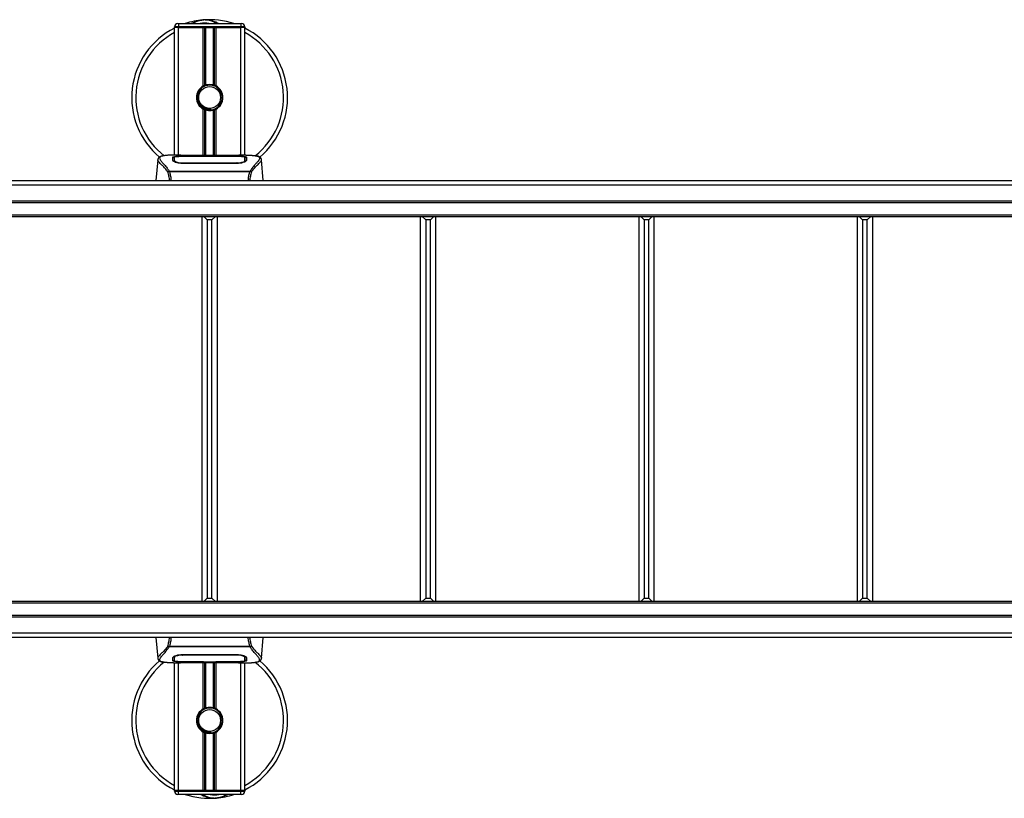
# Model space of a CAD drawing. Header units: millimetres. Extents: x 0 to 420, y 0 to 297.
# Tile 8 of 106: x 132 to 166, y 92 to 118. Entities that reach past the tile are written whole.
import ezdxf

# ---------------------------------------------------------------- set-up
doc = ezdxf.new("R2010")
doc.units = ezdxf.units.MM

msp = doc.modelspace()

# ---------------------------------------------------------------- linework, layer by layer
at = {"color": 7, "linetype": 'Continuous', "lineweight": 25}
for p, q in [((137.65821, 117.78813), (137.65821, 117.81465)), ((137.79081, 117.81465), (137.65821, 117.81465)), ((137.65821, 113.43871), (137.65821, 117.78813)), ((137.79081, 117.78813), (137.65821, 117.78813)), ((137.79081, 117.78813), (137.65821, 117.78813)), ((137.76429, 117.92073), (137.79081, 117.92073)), ((137.79081, 117.92073), (137.79081, 117.81465)), ((137.79081, 117.92073), (139.91248, 117.92073)), ((137.79081, 117.81465), (137.79081, 117.78813)), ((139.91248, 117.81465), (137.79081, 117.81465)), ((138.63152, 117.78813), (137.79081, 117.78813)), ((137.79081, 117.78813), (139.91248, 117.78813)), ((137.79081, 113.43871), (137.79081, 117.78813)), ((138.63152, 115.79472), (138.63152, 117.78813)), ((138.68902, 115.82175), (138.68902, 117.78813)), ((138.71947, 115.8323), (138.71947, 117.78813)), ((138.98382, 115.8323), (138.98382, 117.78813)), ((139.01427, 115.82175), (139.01427, 117.78813)), ((139.07177, 115.79472), (139.07177, 117.78813)), ((139.91248, 117.78813), (139.07177, 117.78813)), ((139.91248, 117.92073), (139.939, 117.92073)), ((139.91248, 117.92073), (139.91248, 117.81465)), ((140.04509, 117.81465), (139.91248, 117.81465)), ((139.91248, 117.78813), (139.91248, 117.81465)), ((140.04509, 117.78813), (139.91248, 117.78813)), ((140.04509, 117.78813), (139.91248, 117.78813)), ((139.91248, 113.43871), (139.91248, 117.78813)), ((140.04509, 117.81465), (140.04509, 117.78813)), ((140.04509, 113.43871), (140.04509, 117.78813)), ((138.63152, 113.42434), (138.63152, 115.00779)), ((138.88844, 114.97852), (138.88552, 115.01202)), ((139.07177, 113.42434), (139.07177, 115.00779)), ((138.68902, 113.42434), (138.68902, 114.98075)), ((138.71947, 113.42434), (138.71947, 114.97021)), ((138.98382, 113.42434), (138.98382, 114.97021)), ((139.01427, 113.42434), (139.01427, 114.98075)), ((137.86771, 113.43871), (137.62008, 113.43871)), ((138.63944, 113.39638), (137.91467, 113.39648)), ((137.92342, 113.40069), (138.61296, 113.40069)), ((137.92342, 113.39648), (137.92342, 113.40069)), ((139.64754, 113.42434), (138.05575, 113.42434)), ((139.6475, 113.42431), (138.05579, 113.42431)), ((138.61296, 113.41033), (139.09033, 113.41033)), ((138.61296, 113.41033), (138.61296, 113.40069)), ((138.61296, 113.40069), (138.61296, 113.39639)), ((138.63944, 113.39638), (138.63944, 113.4065)), ((139.06377, 113.4065), (138.63944, 113.4065)), ((139.06377, 113.39638), (139.06377, 113.4065)), ((139.06377, 113.4065), (139.06377, 113.39638)), ((139.09033, 113.41033), (139.09033, 113.40069)), ((139.09033, 113.40069), (139.77988, 113.40069)), ((139.09033, 113.40069), (139.09033, 113.39639)), ((139.77988, 113.39647), (139.77988, 113.40069)), ((140.08338, 113.43871), (139.84025, 113.43871)), ((139.99147, 113.4354), (139.98153, 113.43435)), ((140.05458, 113.28151), (140.05404, 113.37163)), ((137.08597, 113.28295), (137.02401, 112.57468)), ((137.08585, 113.28086), (137.0869, 113.28287)), ((137.64874, 113.28315), (137.64869, 113.27617)), ((137.91739, 113.17419), (137.91688, 113.15418)), ((139.77988, 113.15373), (137.92342, 113.15373)), ((139.77921, 113.17417), (139.7794, 113.17417)), ((140.05201, 113.25672), (140.05291, 113.22061)), ((140.05481, 113.24371), (140.05456, 113.28151)), ((140.61744, 113.28086), (140.61639, 113.28287)), ((140.67929, 112.57468), (140.61732, 113.28295)), ((137.4686, 112.88219), (137.47443, 112.89593)), ((137.47443, 112.89593), (140.22955, 112.89593)), ((140.21557, 112.86621), (137.48766, 112.86621)), ((140.22955, 112.89593), (140.23456, 112.88239)), ((59.28906, 112.42942), (218.41423, 112.42942)), ((127.00618, 112.57468), (197.99134, 112.57468)), ((59.28906, 111.88513), (218.41423, 111.88513)), ((59.28906, 111.83209), (218.41423, 111.83209)), ((59.28906, 111.40776), (218.41423, 111.40776)), ((59.28906, 111.35472), (218.41423, 111.35472)), ((138.58644, 111.35472), (138.58644, 98.2311)), ((138.77206, 111.2375), (138.65484, 111.35472)), ((138.93123, 111.2375), (139.04845, 111.35472)), ((139.11686, 98.2311), (139.11686, 111.35472)), ((146.02391, 111.35472), (146.02391, 98.2311)), ((146.20953, 111.2375), (146.09231, 111.35472)), ((146.3687, 111.2375), (146.48592, 111.35472)), ((146.55432, 98.2311), (146.55432, 111.35472)), ((153.46138, 111.35472), (153.46138, 98.2311)), ((153.647, 111.2375), (153.52978, 111.35472)), ((153.80617, 111.2375), (153.92339, 111.35472)), ((153.99179, 98.2311), (153.99179, 111.35472)), ((160.89885, 111.35472), (160.89885, 98.2311)), ((161.08447, 111.2375), (160.96725, 111.35472)), ((161.24364, 111.2375), (161.36086, 111.35472)), ((161.42926, 98.2311), (161.42926, 111.35472)), ((138.77206, 111.2375), (138.77206, 98.34831)), ((138.93123, 111.2375), (138.77206, 111.2375)), ((138.93123, 98.34831), (138.93123, 111.2375)), ((146.20953, 111.2375), (146.20953, 98.34831)), ((146.3687, 111.2375), (146.20953, 111.2375)), ((146.3687, 98.34831), (146.3687, 111.2375)), ((153.80617, 111.2375), (153.647, 111.2375)), ((153.647, 111.2375), (153.647, 98.34831)), ((153.80617, 98.34831), (153.80617, 111.2375)), ((161.08447, 111.2375), (161.08447, 98.34831)), ((161.24364, 111.2375), (161.08447, 111.2375)), ((161.24364, 98.34831), (161.24364, 111.2375)), ((218.41423, 98.2311), (59.28906, 98.2311)), ((138.77206, 98.34831), (138.65484, 98.2311)), ((138.77206, 98.34831), (138.93123, 98.34831)), ((138.93123, 98.34831), (139.04845, 98.2311)), ((146.20953, 98.34831), (146.09231, 98.2311)), ((146.20953, 98.34831), (146.3687, 98.34831)), ((146.3687, 98.34831), (146.48592, 98.2311)), ((153.647, 98.34831), (153.52978, 98.2311)), ((153.647, 98.34831), (153.80617, 98.34831)), ((153.80617, 98.34831), (153.92339, 98.2311)), ((161.08447, 98.34831), (160.96725, 98.2311)), ((161.08447, 98.34831), (161.24364, 98.34831)), ((161.24364, 98.34831), (161.36086, 98.2311)), ((218.41423, 98.17806), (59.28906, 98.17806)), ((218.41423, 97.75372), (59.28906, 97.75372)), ((218.41423, 97.70068), (59.28906, 97.70068)), ((218.41423, 97.15639), (59.28906, 97.15639)), ((198.213, 97.01114), (127.22784, 97.01114)), ((137.02401, 97.01114), (137.08597, 96.30287)), ((140.61732, 96.30287), (140.67929, 97.01114)), ((137.47375, 96.68989), (137.46873, 96.70342)), ((140.22886, 96.68989), (137.47375, 96.68989)), ((137.48772, 96.7196), (140.21563, 96.7196)), ((140.2347, 96.70363), (140.22886, 96.68989)), ((137.08585, 96.30495), (137.0869, 96.30295)), ((137.64848, 96.3421), (137.64873, 96.30431)), ((137.64872, 96.30431), (137.64926, 96.21419)), ((137.65128, 96.3291), (137.65038, 96.36521)), ((137.92342, 96.43208), (139.77988, 96.43208)), ((137.92408, 96.41164), (137.9239, 96.41164)), ((139.7859, 96.41163), (139.78641, 96.43163)), ((140.05456, 96.30266), (140.0546, 96.30964)), ((140.61744, 96.30495), (140.61639, 96.30295)), ((137.61991, 96.14711), (137.86305, 96.14711)), ((137.65821, 91.79768), (137.65821, 96.14711)), ((137.71182, 96.15042), (137.72176, 96.15147)), ((137.79081, 91.79768), (137.79081, 96.14711)), ((137.92342, 96.18934), (137.92342, 96.18513)), ((138.61296, 96.18513), (137.92342, 96.18513)), ((138.05575, 96.16147), (139.64754, 96.16147)), ((138.05579, 96.16151), (139.6475, 96.16151)), ((138.61296, 96.18513), (138.61296, 96.18943)), ((138.61296, 96.17548), (138.61296, 96.18513)), ((139.09033, 96.17548), (138.61296, 96.17548)), ((138.63152, 94.57803), (138.63152, 96.16147)), ((138.63952, 96.18943), (138.63952, 96.17932)), ((138.63952, 96.17932), (138.63952, 96.18943)), ((138.63952, 96.17932), (139.06386, 96.17932)), ((138.68902, 94.60507), (138.68902, 96.16147)), ((138.71947, 94.61561), (138.71947, 96.16147)), ((138.98382, 94.61561), (138.98382, 96.16147)), ((139.01427, 94.60507), (139.01427, 96.16147)), ((139.06386, 96.18943), (139.78863, 96.18934)), ((139.06386, 96.18943), (139.06386, 96.17932)), ((139.07177, 94.57803), (139.07177, 96.16147)), ((139.09033, 96.18513), (139.09033, 96.18943)), ((139.09033, 96.17548), (139.09033, 96.18513)), ((139.77988, 96.18513), (139.09033, 96.18513)), ((139.77988, 96.18934), (139.77988, 96.18513)), ((139.83558, 96.14711), (140.08321, 96.14711)), ((139.91248, 91.79768), (139.91248, 96.14711)), ((140.04509, 91.79768), (140.04509, 96.14711)), ((138.63152, 91.79768), (138.63152, 93.7911)), ((138.68902, 91.79768), (138.68902, 93.76406)), ((138.71947, 91.79768), (138.71947, 93.75352)), ((138.88844, 93.76183), (138.88552, 93.79533)), ((138.98382, 91.79768), (138.98382, 93.75352)), ((139.01427, 91.79768), (139.01427, 93.76406)), ((139.07177, 91.79768), (139.07177, 93.7911)), ((137.79081, 91.79768), (137.65821, 91.79768)), ((137.65821, 91.79768), (137.79081, 91.79768)), ((137.65821, 91.77116), (137.65821, 91.79768)), ((137.65821, 91.77116), (137.79081, 91.77116)), ((137.79081, 91.66508), (137.76429, 91.66508)), ((138.63152, 91.79768), (137.79081, 91.79768)), ((137.79081, 91.79768), (137.79081, 91.77116)), ((139.91248, 91.79768), (137.79081, 91.79768)), ((137.79081, 91.66508), (137.79081, 91.77116)), ((137.79081, 91.77116), (139.91248, 91.77116)), ((139.91248, 91.66508), (137.79081, 91.66508)), ((139.91248, 91.79768), (139.07177, 91.79768)), ((140.04509, 91.79768), (139.91248, 91.79768)), ((139.91248, 91.77116), (139.91248, 91.79768)), ((139.91248, 91.79768), (140.04509, 91.79768)), ((139.91248, 91.66508), (139.91248, 91.77116)), ((139.91248, 91.77116), (140.04509, 91.77116)), ((139.939, 91.66508), (139.91248, 91.66508)), ((140.04509, 91.79768), (140.04509, 91.77116))]:
    msp.add_line(p, q, dxfattribs=at)
at = {"color": 7, "linetype": 'Continuous', "lineweight": 25, "flags": 128}
for points in [[(139.78863, 113.39648), (139.43791, 113.39642), (139.06377, 113.39638)], [(139.78591, 113.17419), (139.77987, 113.17417), (139.7794, 113.17417)], [(137.91738, 96.41162), (137.92342, 96.41164), (137.9239, 96.41164)], [(137.91466, 96.18934), (138.26538, 96.1894), (138.63952, 96.18943)]]:
    msp.add_lwpolyline(points, dxfattribs=at)
at = {"color": 7, "linetype": 'Continuous', "lineweight": 25}
for centre in [(138.85165, 115.40125), (138.85165, 94.18456)]:
    msp.add_circle(centre, 0.37129, dxfattribs=at)
for centre, radius, start, end in [((138.85165, 115.40125), 2.65209, 94.974241, 108.194872), ((138.68148, 117.3564), 0.68954, 54.926098, 125.073902), ((138.85165, 115.40125), 2.65209, 71.805128, 94.974241), ((138.85165, 115.40125), 2.65209, 116.743684, 229.984768), ((137.76429, 117.81465), 0.10608, 90, 180), ((138.68148, 117.3564), 0.58346, 75.287788, 104.712212), ((139.939, 117.81465), 0.10608, 0, 90), ((138.85165, 115.40125), 2.65209, 310.046839, 63.256316), ((138.85165, 115.40125), 2.51537, 118.324088, 232.137337), ((138.85165, 115.40125), 2.51537, 308.047069, 61.675912), ((138.85165, 115.40125), 0.45085, 119.224658, 240.775342), ((138.85165, 115.40125), 0.45085, 111.143405, 119.224658), ((138.85165, 115.40125), 0.42433, 274.974241, 94.974241), ((138.85165, 115.40125), 0.45085, 60.775342, 68.856595), ((138.85165, 115.40125), 0.45085, 299.224658, 60.775342), ((138.85165, 115.40125), 0.45085, 240.775342, 248.856595), ((138.85165, 115.40125), 0.45085, 291.143405, 299.224658), ((138.85165, 94.18456), 2.65209, 130.046839, 243.256316), ((138.85165, 94.18456), 2.51537, 128.047069, 241.675912), ((138.85165, 94.18456), 2.65209, 296.743684, 49.984768), ((138.85165, 94.18456), 2.51537, 298.324088, 52.137337), ((138.85165, 94.18456), 0.45085, 119.224658, 240.775342), ((138.85165, 94.18456), 0.45085, 111.143405, 119.224658), ((138.85165, 94.18456), 0.42433, 274.974241, 94.974241), ((138.85165, 94.18456), 0.45085, 60.775342, 68.856595), ((138.85165, 94.18456), 0.45085, 299.224658, 60.775342), ((138.85165, 94.18456), 0.45085, 240.775342, 248.856595), ((138.85165, 94.18456), 0.45085, 291.143405, 299.224658), ((137.76429, 91.77116), 0.10608, 180, 270), ((138.85165, 94.18456), 2.65209, 251.805128, 274.974241), ((139.02181, 92.22941), 0.68954, 234.926098, 305.073902), ((139.02181, 92.22941), 0.58346, 255.287788, 284.712212), ((138.85165, 94.18456), 2.65209, 274.974241, 288.194872), ((139.939, 91.77116), 0.10608, 270, 0)]:
    msp.add_arc(centre, radius, start, end, dxfattribs=at)
for points, knots in [([(138.23672, 117.92073), (138.24104, 117.92358), (138.31151, 117.97001), (138.44136, 118.01519), (138.56885, 118.03873), (138.62124, 118.04331), (138.62169, 118.04335)], [0, 0, 0, 0, 0.03729849, 0.60902041, 0.99664446, 1, 1, 1, 1]), ([(138.62169, 118.04335), (138.62214, 118.04339), (138.63426, 118.04445), (138.64646, 118.04398), (138.65821, 118.04352)], [0, 0, 0, 0, 0.03710938, 1, 1, 1, 1]), ([(138.6945, 118.04358), (138.72289, 118.04432), (138.82829, 118.04707), (138.96989, 118.01191), (139.09654, 117.96184), (139.14597, 117.93108), (139.16258, 117.92073)], [0, 0, 0, 0, 0.17640166, 0.65503379, 0.8840221, 1, 1, 1, 1]), ([(138.88844, 114.97852), (138.83476, 114.97975), (138.7259, 114.98227), (138.58032, 115.06231), (138.47384, 115.18648), (138.42031, 115.34297), (138.43147, 115.50505), (138.48303, 115.63376), (138.54311, 115.68462), (138.56303, 115.70149)], [0, 0, 0, 0, 0.1532567, 0.3107756, 0.4622177, 0.61755972, 0.7743655, 0.92518437, 1, 1, 1, 1]), ([(138.81485, 115.82399), (138.76855, 115.81423), (138.67595, 115.79472), (138.55931, 115.70922), (138.47617, 115.59314), (138.43721, 115.45605), (138.44666, 115.31549), (138.50154, 115.18713), (138.59542, 115.08508), (138.71689, 115.02178), (138.81849, 115.00633), (138.87411, 115.01105), (138.88552, 115.01202)], [0, 0, 0, 0, 0.11029899, 0.22059797, 0.33089694, 0.4412694, 0.54893858, 0.65628707, 0.76369695, 0.86864917, 0.97304725, 1, 1, 1, 1]), ([(138.68902, 115.82175), (138.69011, 115.82217), (138.69342, 115.82345), (138.70036, 115.826), (138.70961, 115.82919), (138.71612, 115.83127), (138.71923, 115.83222), (138.71947, 115.8323)], [0, 0, 0, 0, 0.13279182, 0.40328924, 0.68794599, 0.97624213, 1, 1, 1, 1]), ([(138.71947, 115.8323), (138.73199, 115.8358), (138.77454, 115.84769), (138.85252, 115.85535), (138.93083, 115.84698), (138.97012, 115.83609), (138.98382, 115.8323)], [0, 0, 0, 0, 0.15316231, 0.52061175, 0.83276392, 1, 1, 1, 1]), ([(138.98382, 115.8323), (138.98541, 115.8318), (138.9898, 115.83044), (138.99772, 115.82782), (139.00688, 115.82458), (139.0118, 115.8227), (139.01427, 115.82175)], [0, 0, 0, 0, 0.15557258, 0.42978375, 0.7145238, 1, 1, 1, 1]), ([(138.71947, 114.97021), (138.71879, 114.97042), (138.71539, 114.97146), (138.70859, 114.97366), (138.69942, 114.97684), (138.69285, 114.97928), (138.68977, 114.98046), (138.68902, 114.98075)], [0, 0, 0, 0, 0.06768855, 0.33799524, 0.61961326, 0.90796392, 1, 1, 1, 1]), ([(138.98382, 114.97021), (138.95708, 114.96345), (138.90271, 114.94972), (138.81239, 114.94936), (138.75185, 114.96058), (138.7234, 114.96904), (138.71947, 114.97021)], [0, 0, 0, 0, 0.31763159, 0.64587204, 0.9510876, 1, 1, 1, 1]), ([(139.01427, 114.98075), (139.01382, 114.98057), (139.01124, 114.97958), (139.00546, 114.97741), (138.99646, 114.97425), (138.98893, 114.97178), (138.98491, 114.97054), (138.98382, 114.97021)], [0, 0, 0, 0, 0.05704611, 0.3223495, 0.60367528, 0.89214027, 1, 1, 1, 1]), ([(137.25898, 113.41361), (137.24821, 113.41157), (137.22076, 113.40638), (137.18934, 113.3957), (137.16354, 113.38398), (137.14784, 113.37456), (137.13685, 113.36632), (137.12918, 113.35951), (137.12367, 113.35414), (137.12003, 113.35049), (137.11753, 113.34809), (137.1164, 113.34706), (137.11578, 113.3465), (137.1153, 113.34607), (137.11497, 113.34579), (137.11465, 113.34551), (137.11423, 113.34515), (137.11371, 113.34473), (137.11288, 113.34406), (137.11202, 113.34339), (137.11094, 113.34255), (137.10942, 113.34125), (137.10869, 113.34068), (137.10673, 113.33797), (137.10612, 113.33708), (137.10567, 113.33642), (137.1052, 113.3357), (137.10452, 113.33464), (137.10313, 113.33241), (137.1014, 113.32948), (137.09554, 113.31894), (137.08947, 113.30463), (137.08727, 113.29107), (137.086, 113.28323)], [0, 0, 0, 0, 0.13346194, 0.34016958, 0.46160951, 0.55730778, 0.62992241, 0.68217732, 0.71692903, 0.7371149, 0.74272174, 0.74460414, 0.7459796, 0.74651976, 0.74699289, 0.74743167, 0.74787155, 0.74886374, 0.75011647, 0.75397334, 0.75908593, 0.76862625, 0.78821087, 0.79094759, 0.79197558, 0.79286909, 0.79373558, 0.79468443, 0.7971036, 0.8047367, 0.8162438, 0.89371675, 1, 1, 1, 1]), ([(137.27682, 113.41614), (137.26643, 113.414), (137.24424, 113.40944), (137.20445, 113.397), (137.16506, 113.37642), (137.14418, 113.34098), (137.15381, 113.30214), (137.17674, 113.26584), (137.1972, 113.23915), (137.22356, 113.20795), (137.25471, 113.17297), (137.29151, 113.13208), (137.33224, 113.08511), (137.37652, 113.03046), (137.42441, 112.96893), (137.45694, 112.92146), (137.47443, 112.89593)], [0, 0, 0, 0, 0.06157012, 0.13151171, 0.27071941, 0.40337504, 0.53510625, 0.58328098, 0.63315897, 0.68442904, 0.73675836, 0.78384784, 0.83893216, 0.89157329, 0.94168727, 1, 1, 1, 1]), ([(137.62008, 113.43866), (137.61729, 113.43868), (137.60696, 113.43874), (137.58691, 113.43863), (137.56237, 113.43846), (137.538, 113.43812), (137.51382, 113.43761), (137.48846, 113.43686), (137.46091, 113.43576), (137.42739, 113.434), (137.39176, 113.43147), (137.35487, 113.42798), (137.3194, 113.42362), (137.29318, 113.41983), (137.27942, 113.41672), (137.27682, 113.41614)], [0, 0, 0, 0, 0.02762691, 0.10239616, 0.17945658, 0.24994161, 0.31702439, 0.38965422, 0.46782264, 0.55148696, 0.67182448, 0.76737343, 0.86398611, 0.97427426, 1, 1, 1, 1]), ([(137.59698, 113.37103), (137.60049, 113.37495), (137.6075, 113.38278), (137.66372, 113.39149), (137.74668, 113.39741), (137.8386, 113.40028), (137.89931, 113.40057), (137.92342, 113.40069)], [0, 0, 0, 0, 0.21521677, 0.43046232, 0.64509935, 0.85904026, 1, 1, 1, 1]), ([(137.59986, 113.26108), (137.59924, 113.28478), (137.5983, 113.32038), (137.59748, 113.35193), (137.59715, 113.36467), (137.59698, 113.37103)], [0, 0, 0, 0, 0.49858361, 0.74918971, 1, 1, 1, 1]), ([(137.63346, 113.35863), (137.62247, 113.35659), (137.60032, 113.35249), (137.59826, 113.34708), (137.59722, 113.34435)], [0, 0, 0, 0, 0.49631334, 1, 1, 1, 1]), ([(137.64928, 113.37163), (137.64928, 113.37139), (137.64911, 113.34189), (137.64891, 113.3124), (137.64871, 113.28315)], [0, 0, 0, 0, 0.00827271, 1, 1, 1, 1]), ([(137.64928, 113.37156), (137.64911, 113.34349), (137.64894, 113.31402), (137.64874, 113.28455), (137.64874, 113.28315)], [0, 0, 0, 0, 0.95264015, 1, 1, 1, 1]), ([(137.91467, 113.39648), (137.88495, 113.39625), (137.82552, 113.39581), (137.74627, 113.39215), (137.68627, 113.38633), (137.65391, 113.37918), (137.65062, 113.37376), (137.64928, 113.37156)], [0, 0, 0, 0, 0.21287602, 0.42573624, 0.63903454, 0.85331242, 1, 1, 1, 1]), ([(137.65128, 113.25672), (137.65126, 113.25814), (137.6508, 113.28449), (137.65021, 113.31755), (137.64965, 113.35028), (137.6494, 113.36475), (137.64928, 113.37137), (137.64928, 113.37156)], [0, 0, 0, 0, 0.02546624, 0.4713629, 0.73178735, 0.99246436, 1, 1, 1, 1]), ([(138.05579, 113.42431), (138.03784, 113.42434), (137.97988, 113.42444), (137.88494, 113.42563), (137.78806, 113.4281), (137.72215, 113.43094), (137.69118, 113.43357), (137.70494, 113.43479), (137.71181, 113.4354)], [0, 0, 0, 0, 0.08215471, 0.26513997, 0.44867114, 0.63249904, 0.81630092, 1, 1, 1, 1]), ([(137.74393, 113.43018), (137.73454, 113.43064), (137.71944, 113.43139), (137.70981, 113.43246), (137.71077, 113.43228), (137.71101, 113.43224)], [0, 0, 0, 0, 0.55060159, 0.88501525, 1, 1, 1, 1]), ([(137.71181, 113.4354), (137.76916, 113.43693), (137.86447, 113.43948), (138.01005, 113.43763), (138.10638, 113.43435), (138.1626, 113.42929), (138.17384, 113.42828)], [0, 0, 0, 0, 0.30152184, 0.50104725, 0.90023015, 1, 1, 1, 1]), ([(137.73214, 113.43086), (137.73186, 113.43101), (137.72866, 113.43282), (137.72177, 113.43466), (137.71513, 113.43515), (137.71181, 113.4354)], [0, 0, 0, 0, 0.04443315, 0.52221653, 1, 1, 1, 1]), ([(138.0558, 113.42436), (138.03246, 113.4244), (137.98364, 113.42449), (137.91232, 113.42534), (137.84519, 113.42665), (137.78955, 113.42826), (137.75517, 113.42953), (137.74489, 113.43013), (137.74393, 113.43018)], [0, 0, 0, 0, 0.18189708, 0.38061319, 0.58093849, 0.78035725, 0.97967552, 1, 1, 1, 1]), ([(138.19373, 113.42434), (138.19055, 113.42549), (138.18411, 113.42779), (138.17729, 113.42812), (138.17384, 113.42828)], [0, 0, 0, 0, 0.49524741, 1, 1, 1, 1]), ([(139.52945, 113.42828), (139.526, 113.42812), (139.51918, 113.42779), (139.51275, 113.42549), (139.50956, 113.42434)], [0, 0, 0, 0, 0.50476564, 1, 1, 1, 1]), ([(139.52945, 113.42828), (139.56485, 113.43104), (139.62368, 113.43561), (139.75573, 113.43861), (139.87491, 113.44023), (139.97204, 113.4362), (139.99147, 113.4354)], [0, 0, 0, 0, 0.30143784, 0.50095323, 0.90014009, 1, 1, 1, 1]), ([(139.9796, 113.43139), (139.97093, 113.43081), (139.94905, 113.42934), (139.8733, 113.42689), (139.76785, 113.42475), (139.68761, 113.42446), (139.6475, 113.42431)], [0, 0, 0, 0, 0.17981299, 0.45378319, 0.72700373, 1, 1, 1, 1]), ([(139.77988, 113.40069), (139.8165, 113.40043), (139.88974, 113.39992), (139.98739, 113.39572), (140.06119, 113.38889), (140.10076, 113.38032), (140.10471, 113.37371), (140.10631, 113.37103)], [0, 0, 0, 0, 0.21341182, 0.42681727, 0.64048529, 0.85457431, 1, 1, 1, 1]), ([(140.05401, 113.37156), (140.05112, 113.37477), (140.04534, 113.3812), (139.99933, 113.38854), (139.93158, 113.39364), (139.85696, 113.39614), (139.80791, 113.39638), (139.78863, 113.39648)], [0, 0, 0, 0, 0.21612272, 0.43228358, 0.64748247, 0.86145988, 1, 1, 1, 1]), ([(139.99147, 113.4354), (139.99541, 113.43513), (140.00786, 113.43429), (140.00789, 113.43293), (139.98537, 113.43171), (139.9796, 113.43139)], [0, 0, 0, 0, 0.25540478, 0.808946, 1, 1, 1, 1]), ([(139.99328, 113.4324), (139.99329, 113.43241), (139.99409, 113.43255), (139.99044, 113.43199), (139.98349, 113.43155), (139.9796, 113.43131)], [0, 0, 0, 0, 0.00626083, 0.44327513, 1, 1, 1, 1]), ([(140.05401, 113.37156), (140.05401, 113.37137), (140.05381, 113.36009), (140.05345, 113.33926), (140.05278, 113.30087), (140.05231, 113.27405), (140.05204, 113.25814), (140.05201, 113.25672)], [0, 0, 0, 0, 0.0075194, 0.45666513, 0.71535566, 0.97452521, 1, 1, 1, 1]), ([(140.05456, 113.28151), (140.05455, 113.28285), (140.05446, 113.29779), (140.05427, 113.32781), (140.0541, 113.35648), (140.05401, 113.37156)], [0, 0, 0, 0, 0.04480435, 0.49764008, 1, 1, 1, 1]), ([(140.10608, 113.34435), (140.10436, 113.34842), (140.10206, 113.35389), (140.0762, 113.35769), (140.06956, 113.35866)], [0, 0, 0, 0, 0.74296977, 1, 1, 1, 1]), ([(140.08338, 113.43866), (140.08856, 113.43868), (140.11814, 113.43876), (140.18108, 113.43816), (140.24929, 113.43573), (140.29987, 113.43232), (140.32541, 113.43017), (140.34942, 113.42777), (140.37023, 113.42534), (140.39071, 113.42258), (140.40885, 113.41966), (140.42267, 113.41722), (140.4295, 113.41573), (140.43035, 113.41554)], [0, 0, 0, 0, 0.04881498, 0.27892257, 0.54515535, 0.62717383, 0.69834333, 0.75858144, 0.82840444, 0.87364995, 0.93389274, 0.99178224, 1, 1, 1, 1]), ([(140.10631, 113.37103), (140.10614, 113.36469), (140.10573, 113.34883), (140.10488, 113.31601), (140.10391, 113.27941), (140.10343, 113.26108)], [0, 0, 0, 0, 0.249392, 0.62414375, 1, 1, 1, 1]), ([(140.43035, 113.41554), (140.43529, 113.41451), (140.44579, 113.4123), (140.46071, 113.40852), (140.47504, 113.40435), (140.4988, 113.39626), (140.52666, 113.38273), (140.55042, 113.35921), (140.55689, 113.32932), (140.54401, 113.29032), (140.50816, 113.24015), (140.45023, 113.17475), (140.37174, 113.08713), (140.30288, 113.00132), (140.25505, 112.93441), (140.23786, 112.90847), (140.22955, 112.89593)], [0, 0, 0, 0, 0.02969414, 0.06305591, 0.09492768, 0.12531521, 0.23205808, 0.32960303, 0.43327649, 0.53202469, 0.63076786, 0.73507022, 0.83793216, 0.94137578, 0.97165063, 1, 1, 1, 1]), ([(140.6173, 113.28323), (140.61602, 113.29107), (140.61382, 113.30463), (140.60775, 113.31894), (140.60189, 113.32948), (140.60016, 113.33241), (140.59877, 113.33465), (140.59809, 113.3357), (140.59762, 113.33642), (140.59717, 113.33708), (140.59656, 113.33797), (140.5946, 113.34068), (140.59383, 113.34129), (140.59206, 113.34279), (140.59079, 113.34375), (140.58958, 113.34473), (140.58907, 113.34515), (140.58864, 113.34551), (140.58832, 113.34578), (140.588, 113.34607), (140.58751, 113.34649), (140.58671, 113.34722), (140.58567, 113.34818), (140.58318, 113.35056), (140.57964, 113.35412), (140.57412, 113.35951), (140.56646, 113.36631), (140.55547, 113.37455), (140.53977, 113.38397), (140.51395, 113.39568), (140.48433, 113.40588), (140.4589, 113.41073), (140.45011, 113.41241)], [0, 0, 0, 0, 0.10895151, 0.18836403, 0.20015725, 0.20797863, 0.21045693, 0.21142904, 0.21231706, 0.21323322, 0.21428764, 0.21709508, 0.23718398, 0.24934952, 0.25616294, 0.25744907, 0.25846748, 0.25891857, 0.25936812, 0.25985246, 0.2604052, 0.2618126, 0.26492315, 0.26948017, 0.29015729, 0.32576371, 0.37931044, 0.4537257, 0.55180182, 0.67626306, 0.8881219, 1, 1, 1, 1]), ([(137.42722, 112.86836), (137.41137, 112.88942), (137.36337, 112.95319), (137.28429, 113.04098), (137.20177, 113.12429), (137.13882, 113.18645), (137.09377, 113.24085), (137.08873, 113.26632), (137.08585, 113.28086)], [0, 0, 0, 0, 0.08424716, 0.25508672, 0.42672547, 0.59796341, 0.77060237, 1, 1, 1, 1]), ([(137.92342, 113.15373), (137.88898, 113.15516), (137.82017, 113.15801), (137.72747, 113.17875), (137.65346, 113.20651), (137.60799, 113.23589), (137.60234, 113.25341), (137.59986, 113.26108)], [0, 0, 0, 0, 0.1991311, 0.39793157, 0.60588955, 0.82737965, 1, 1, 1, 1]), ([(137.64373, 113.23374), (137.64493, 113.22489), (137.64631, 113.21468), (137.66591, 113.20435), (137.6685, 113.20298)], [0, 0, 0, 0, 0.86801111, 1, 1, 1, 1]), ([(137.64868, 113.27617), (137.64861, 113.26445), (137.64849, 113.24428), (137.64825, 113.22277), (137.64815, 113.21376)], [0, 0, 0, 0, 0.58164119, 1, 1, 1, 1]), ([(137.65017, 113.21242), (137.6503, 113.21753), (137.65066, 113.23229), (137.65104, 113.24706), (137.65128, 113.25672)], [0, 0, 0, 0, 0.3458763, 1, 1, 1, 1]), ([(137.65128, 113.25672), (137.65434, 113.24872), (137.66047, 113.23273), (137.70704, 113.20779), (137.77533, 113.18733), (137.84978, 113.17592), (137.89845, 113.17467), (137.91739, 113.17419)], [0, 0, 0, 0, 0.21773223, 0.43557879, 0.65075483, 0.86407246, 1, 1, 1, 1]), ([(137.91739, 113.17419), (137.9194, 113.17418), (138.13165, 113.17356), (138.75226, 113.17429), (139.37086, 113.17422), (139.77921, 113.17417)], [0, 0, 0, 0, 0.00323915, 0.34201142, 1, 1, 1, 1]), ([(140.10343, 113.26108), (140.09932, 113.25094), (140.09111, 113.23065), (140.0311, 113.19772), (139.94378, 113.16974), (139.85335, 113.15534), (139.7978, 113.15413), (139.77988, 113.15373)], [0, 0, 0, 0, 0.2254673, 0.45085364, 0.67736923, 0.89591171, 1, 1, 1, 1]), ([(139.78591, 113.17419), (139.81567, 113.17533), (139.87519, 113.1776), (139.95455, 113.19398), (140.01455, 113.21601), (140.04701, 113.23832), (140.05056, 113.25138), (140.05201, 113.25672)], [0, 0, 0, 0, 0.2128654, 0.42572184, 0.63872248, 0.85234986, 1, 1, 1, 1]), ([(139.78668, 113.14355), (139.78668, 113.14379), (139.78642, 113.154), (139.78616, 113.16422), (139.78591, 113.17419)], [0, 0, 0, 0, 0.02342788, 1, 1, 1, 1]), ([(140.02644, 113.19852), (140.03515, 113.20356), (140.05594, 113.21557), (140.05823, 113.22706), (140.05956, 113.23374)], [0, 0, 0, 0, 0.41900897, 1, 1, 1, 1]), ([(140.05513, 113.21455), (140.05503, 113.22318), (140.05479, 113.24445), (140.05467, 113.2643), (140.05461, 113.27609)], [0, 0, 0, 0, 0.40550496, 1, 1, 1, 1]), ([(140.27608, 112.86838), (140.29193, 112.88943), (140.33993, 112.95319), (140.419, 113.04098), (140.50152, 113.12429), (140.56448, 113.18645), (140.60952, 113.24085), (140.61456, 113.26632), (140.61744, 113.28086)], [0, 0, 0, 0, 0.0842305, 0.25507317, 0.42671503, 0.59795609, 0.7705982, 1, 1, 1, 1]), ([(137.42727, 112.86844), (137.43082, 112.87046), (137.438, 112.87455), (137.45198, 112.87959), (137.46267, 112.88174), (137.4683, 112.88234), (137.46861, 112.88237)], [0, 0, 0, 0, 0.32361461, 0.65359013, 0.98086966, 1, 1, 1, 1]), ([(137.49196, 112.57468), (137.48401, 112.62463), (137.4678, 112.72653), (137.44095, 112.82053), (137.42727, 112.86844)], [0, 0, 0, 0, 0.49025565, 1, 1, 1, 1]), ([(137.48766, 112.86621), (137.48753, 112.8663), (137.48059, 112.87127), (137.47454, 112.87678), (137.4686, 112.88219)], [0, 0, 0, 0, 0.01890165, 1, 1, 1, 1]), ([(137.48766, 112.86621), (137.49828, 112.81915), (137.51947, 112.72524), (137.53547, 112.62622), (137.53778, 112.57491), (137.53779, 112.57468)], [0, 0, 0, 0, 0.49992462, 0.99775327, 1, 1, 1, 1]), ([(140.16471, 112.57468), (140.17031, 112.62532), (140.18143, 112.72591), (140.20424, 112.81966), (140.21557, 112.86621)], [0, 0, 0, 0, 0.50345062, 1, 1, 1, 1]), ([(140.27604, 112.86846), (140.26262, 112.82069), (140.23618, 112.72654), (140.21994, 112.6248), (140.21194, 112.57468)], [0, 0, 0, 0, 0.507285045, 1, 1, 1, 1]), ([(140.23474, 112.88224), (140.22863, 112.87697), (140.22239, 112.8716), (140.2157, 112.86631), (140.21557, 112.86621)], [0, 0, 0, 0, 0.98124308, 1, 1, 1, 1]), ([(140.23464, 112.88238), (140.23497, 112.88235), (140.24061, 112.88175), (140.25132, 112.8796), (140.2653, 112.87456), (140.27248, 112.87048), (140.27604, 112.86846)], [0, 0, 0, 0, 0.0200108, 0.34699568, 0.67667396, 1, 1, 1, 1]), ([(137.42726, 96.71736), (137.44067, 96.76512), (137.46712, 96.85928), (137.48335, 96.96101), (137.49135, 97.01114)], [0, 0, 0, 0, 0.50728505, 1, 1, 1, 1]), ([(137.53858, 97.01114), (137.53298, 96.96049), (137.52186, 96.8599), (137.49905, 96.76615), (137.48772, 96.7196)], [0, 0, 0, 0, 0.50345062, 1, 1, 1, 1]), ([(140.21563, 96.7196), (140.20502, 96.76666), (140.18382, 96.86058), (140.16782, 96.95959), (140.16551, 97.01091), (140.1655, 97.01114)], [0, 0, 0, 0, 0.49992462, 0.99775327, 1, 1, 1, 1]), ([(140.21134, 97.01114), (140.21929, 96.96118), (140.2355, 96.85928), (140.26234, 96.76529), (140.27603, 96.71737)], [0, 0, 0, 0, 0.49025565, 1, 1, 1, 1]), ([(137.42721, 96.71744), (137.41136, 96.69638), (137.36337, 96.63262), (137.28429, 96.54483), (137.20177, 96.46152), (137.13882, 96.39936), (137.09377, 96.34497), (137.08873, 96.31949), (137.08585, 96.30495)], [0, 0, 0, 0, 0.0842305, 0.25507317, 0.42671503, 0.59795609, 0.7705982, 1, 1, 1, 1]), ([(137.27294, 96.17027), (137.268, 96.17131), (137.25751, 96.17351), (137.24258, 96.1773), (137.22826, 96.18146), (137.20449, 96.18955), (137.17664, 96.20308), (137.15287, 96.2266), (137.1464, 96.25649), (137.15929, 96.29549), (137.19514, 96.34566), (137.25306, 96.41106), (137.33155, 96.49868), (137.40041, 96.58449), (137.44824, 96.6514), (137.46543, 96.67734), (137.47375, 96.68989)], [0, 0, 0, 0, 0.02969414, 0.06305591, 0.09492768, 0.12531521, 0.23205808, 0.32960303, 0.43327649, 0.53202469, 0.63076786, 0.73507022, 0.83793216, 0.94137578, 0.97165063, 1, 1, 1, 1]), ([(137.46865, 96.70343), (137.46832, 96.70347), (137.46268, 96.70406), (137.45198, 96.70622), (137.43799, 96.71125), (137.43081, 96.71534), (137.42726, 96.71736)], [0, 0, 0, 0, 0.0200108, 0.34699568, 0.67667396, 1, 1, 1, 1]), ([(137.46855, 96.70358), (137.47467, 96.70885), (137.4809, 96.71421), (137.48759, 96.7195), (137.48772, 96.7196)], [0, 0, 0, 0, 0.98124308, 1, 1, 1, 1]), ([(140.21563, 96.7196), (140.21576, 96.71951), (140.2227, 96.71454), (140.22875, 96.70903), (140.2347, 96.70363)], [0, 0, 0, 0, 0.01890165, 1, 1, 1, 1]), ([(140.42647, 96.16968), (140.43686, 96.17181), (140.45905, 96.17637), (140.49884, 96.18881), (140.53824, 96.2094), (140.55912, 96.24483), (140.54948, 96.28367), (140.52655, 96.31997), (140.5061, 96.34666), (140.47973, 96.37786), (140.44858, 96.41284), (140.41179, 96.45374), (140.37106, 96.50071), (140.32677, 96.55535), (140.27889, 96.61689), (140.24636, 96.66436), (140.22886, 96.68989)], [0, 0, 0, 0, 0.06157012, 0.13151171, 0.27071941, 0.40337504, 0.53510625, 0.58328098, 0.63315897, 0.68442904, 0.73675836, 0.78384784, 0.83893216, 0.89157329, 0.94168727, 1, 1, 1, 1]), ([(140.27603, 96.71737), (140.27247, 96.71535), (140.26529, 96.71127), (140.25131, 96.70623), (140.24062, 96.70407), (140.23499, 96.70347), (140.23468, 96.70344)], [0, 0, 0, 0, 0.32361461, 0.65359013, 0.98086966, 1, 1, 1, 1]), ([(140.27607, 96.71745), (140.29192, 96.69639), (140.33992, 96.63262), (140.419, 96.54483), (140.50152, 96.46152), (140.56448, 96.39936), (140.60952, 96.34497), (140.61456, 96.31949), (140.61744, 96.30495)], [0, 0, 0, 0, 0.08424716, 0.25508672, 0.42672547, 0.59796341, 0.77060237, 1, 1, 1, 1]), ([(137.086, 96.30259), (137.08727, 96.29474), (137.08947, 96.28118), (137.09554, 96.26688), (137.1014, 96.25633), (137.10313, 96.2534), (137.10452, 96.25117), (137.1052, 96.25011), (137.10567, 96.2494), (137.10612, 96.24873), (137.10673, 96.24784), (137.10869, 96.24513), (137.10946, 96.24452), (137.11123, 96.24302), (137.11251, 96.24206), (137.11371, 96.24109), (137.11422, 96.24067), (137.11465, 96.2403), (137.11497, 96.24003), (137.1153, 96.23975), (137.11578, 96.23932), (137.11659, 96.23859), (137.11762, 96.23763), (137.12011, 96.23525), (137.12365, 96.23169), (137.12917, 96.2263), (137.13683, 96.21951), (137.14783, 96.21126), (137.16352, 96.20185), (137.18934, 96.19014), (137.21897, 96.17994), (137.2444, 96.17508), (137.25318, 96.1734)], [0, 0, 0, 0, 0.10895151, 0.18836403, 0.20015725, 0.20797863, 0.21045693, 0.21142904, 0.21231706, 0.21323322, 0.21428764, 0.21709508, 0.23718398, 0.24934952, 0.25616294, 0.25744907, 0.25846748, 0.25891857, 0.25936812, 0.25985246, 0.2604052, 0.2618126, 0.26492315, 0.26948017, 0.29015729, 0.32576371, 0.37931044, 0.4537257, 0.55180182, 0.67626306, 0.8881219, 1, 1, 1, 1]), ([(137.59698, 96.21478), (137.59715, 96.22112), (137.59756, 96.23699), (137.59842, 96.2698), (137.59938, 96.3064), (137.59986, 96.32473)], [0, 0, 0, 0, 0.249392, 0.62414375, 1, 1, 1, 1]), ([(137.59722, 96.24146), (137.59893, 96.2374), (137.60123, 96.23192), (137.62709, 96.22813), (137.63374, 96.22715)], [0, 0, 0, 0, 0.74296977, 1, 1, 1, 1]), ([(137.59986, 96.32473), (137.60397, 96.33488), (137.61219, 96.35517), (137.67219, 96.38809), (137.75951, 96.41608), (137.84994, 96.43047), (137.90549, 96.43169), (137.92342, 96.43208)], [0, 0, 0, 0, 0.2254673, 0.45085364, 0.67736923, 0.89591171, 1, 1, 1, 1]), ([(137.67685, 96.38729), (137.66814, 96.38226), (137.64735, 96.37024), (137.64506, 96.35875), (137.64373, 96.35207)], [0, 0, 0, 0, 0.41900897, 1, 1, 1, 1]), ([(137.64817, 96.37126), (137.64827, 96.36264), (137.64851, 96.34136), (137.64862, 96.32152), (137.64869, 96.30972)], [0, 0, 0, 0, 0.40550496, 1, 1, 1, 1]), ([(137.64873, 96.30431), (137.64874, 96.30296), (137.64884, 96.28802), (137.64902, 96.25801), (137.64919, 96.22934), (137.64928, 96.21426)], [0, 0, 0, 0, 0.04480435, 0.49764008, 1, 1, 1, 1]), ([(137.64928, 96.21426), (137.64928, 96.21444), (137.64948, 96.22572), (137.64985, 96.24655), (137.65051, 96.28494), (137.65098, 96.31176), (137.65126, 96.32767), (137.65128, 96.3291)], [0, 0, 0, 0, 0.0075194, 0.45666513, 0.71535566, 0.97452521, 1, 1, 1, 1]), ([(137.91738, 96.41162), (137.88762, 96.41049), (137.8281, 96.40821), (137.74875, 96.39183), (137.68874, 96.36981), (137.65628, 96.3475), (137.65273, 96.33444), (137.65128, 96.3291)], [0, 0, 0, 0, 0.2128654, 0.42572184, 0.63872248, 0.85234986, 1, 1, 1, 1]), ([(137.91661, 96.44226), (137.91662, 96.44202), (137.91687, 96.43181), (137.91713, 96.4216), (137.91738, 96.41162)], [0, 0, 0, 0, 0.02342788, 1, 1, 1, 1]), ([(139.7859, 96.41163), (139.78389, 96.41163), (139.57164, 96.41226), (138.95103, 96.41152), (138.33243, 96.41159), (137.92408, 96.41164)], [0, 0, 0, 0, 0.00323915, 0.34201142, 1, 1, 1, 1]), ([(139.77988, 96.43208), (139.81431, 96.43065), (139.88312, 96.4278), (139.97582, 96.40706), (140.04984, 96.3793), (140.09531, 96.34992), (140.10096, 96.3324), (140.10343, 96.32473)], [0, 0, 0, 0, 0.199131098, 0.397931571, 0.605889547, 0.827379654, 1, 1, 1, 1]), ([(140.05201, 96.3291), (140.04895, 96.33709), (140.04283, 96.35309), (139.99625, 96.37803), (139.92796, 96.39848), (139.85351, 96.4099), (139.80485, 96.41114), (139.7859, 96.41163)], [0, 0, 0, 0, 0.21773223, 0.43557879, 0.65075483, 0.86407246, 1, 1, 1, 1]), ([(140.05956, 96.35207), (140.05836, 96.36093), (140.05698, 96.37113), (140.03738, 96.38147), (140.0348, 96.38283)], [0, 0, 0, 0, 0.86801111, 1, 1, 1, 1]), ([(140.04844, 96.2233), (140.051, 96.22353), (140.07829, 96.22602), (140.09946, 96.23225), (140.10417, 96.23881), (140.10608, 96.24146)], [0, 0, 0, 0, 0.05806788, 0.61890898, 1, 1, 1, 1]), ([(140.05312, 96.37339), (140.053, 96.36828), (140.05263, 96.35352), (140.05226, 96.33876), (140.05201, 96.3291)], [0, 0, 0, 0, 0.3458763, 1, 1, 1, 1]), ([(140.05201, 96.3291), (140.05204, 96.32767), (140.05249, 96.30133), (140.05308, 96.26826), (140.05365, 96.23554), (140.05389, 96.22107), (140.05401, 96.21444), (140.05401, 96.21426)], [0, 0, 0, 0, 0.02546624, 0.4713629, 0.73178735, 0.99246436, 1, 1, 1, 1]), ([(140.05401, 96.21418), (140.05401, 96.21443), (140.05418, 96.24392), (140.05438, 96.27341), (140.05458, 96.30266)], [0, 0, 0, 0, 0.00827271, 1, 1, 1, 1]), ([(140.05401, 96.21426), (140.05418, 96.24233), (140.05436, 96.2718), (140.05455, 96.30127), (140.05456, 96.30266)], [0, 0, 0, 0, 0.95264015, 1, 1, 1, 1]), ([(140.05461, 96.30964), (140.05468, 96.32137), (140.0548, 96.34153), (140.05505, 96.36305), (140.05515, 96.37205)], [0, 0, 0, 0, 0.58164119, 1, 1, 1, 1]), ([(140.10343, 96.32473), (140.10405, 96.30104), (140.10499, 96.26543), (140.10581, 96.23388), (140.10614, 96.22115), (140.10631, 96.21478)], [0, 0, 0, 0, 0.49858361, 0.74918971, 1, 1, 1, 1]), ([(140.44431, 96.17221), (140.45508, 96.17424), (140.48253, 96.17944), (140.51395, 96.19011), (140.53975, 96.20184), (140.55545, 96.21125), (140.56645, 96.21949), (140.57412, 96.2263), (140.57962, 96.23168), (140.58327, 96.23533), (140.58577, 96.23772), (140.58689, 96.23876), (140.58751, 96.23931), (140.58799, 96.23974), (140.58832, 96.24002), (140.58864, 96.2403), (140.58907, 96.24066), (140.58958, 96.24108), (140.59041, 96.24175), (140.59127, 96.24242), (140.59236, 96.24326), (140.59388, 96.24456), (140.5946, 96.24513), (140.59656, 96.24784), (140.59717, 96.24873), (140.59762, 96.2494), (140.59809, 96.25011), (140.59877, 96.25117), (140.60016, 96.2534), (140.6019, 96.25633), (140.60775, 96.26688), (140.61382, 96.28118), (140.61602, 96.29474), (140.6173, 96.30259)], [0, 0, 0, 0, 0.13346194, 0.34016958, 0.46160951, 0.55730778, 0.62992241, 0.68217732, 0.71692903, 0.7371149, 0.74272174, 0.74460414, 0.7459796, 0.74651976, 0.74699289, 0.74743167, 0.74787155, 0.74886374, 0.75011647, 0.75397334, 0.75908593, 0.76862625, 0.78821087, 0.79094759, 0.79197558, 0.79286909, 0.79373558, 0.79468443, 0.7971036, 0.8047367, 0.8162438, 0.89371675, 1, 1, 1, 1]), ([(137.61991, 96.14715), (137.61474, 96.14714), (137.58516, 96.14706), (137.52221, 96.14765), (137.45401, 96.15008), (137.40343, 96.1535), (137.37788, 96.15565), (137.35387, 96.15804), (137.33306, 96.16047), (137.31259, 96.16323), (137.29444, 96.16616), (137.28063, 96.16859), (137.27379, 96.17009), (137.27294, 96.17027)], [0, 0, 0, 0, 0.04881498, 0.27892257, 0.54515535, 0.62717383, 0.69834333, 0.75858144, 0.82840444, 0.87364995, 0.93389274, 0.99178224, 1, 1, 1, 1]), ([(137.92342, 96.18513), (137.8868, 96.18538), (137.81356, 96.1859), (137.7159, 96.19009), (137.6421, 96.19693), (137.60253, 96.20549), (137.59858, 96.2121), (137.59698, 96.21478)], [0, 0, 0, 0, 0.21341182, 0.42681727, 0.64048529, 0.85457431, 1, 1, 1, 1]), ([(137.64928, 96.21426), (137.65217, 96.21104), (137.65796, 96.20461), (137.70396, 96.19727), (137.77171, 96.19217), (137.84633, 96.18967), (137.89538, 96.18943), (137.91466, 96.18934)], [0, 0, 0, 0, 0.21612272, 0.43228358, 0.64748247, 0.86145988, 1, 1, 1, 1]), ([(137.71182, 96.15042), (137.70789, 96.15068), (137.69543, 96.15152), (137.6954, 96.15288), (137.71792, 96.15411), (137.7237, 96.15442)], [0, 0, 0, 0, 0.25540478, 0.808946, 1, 1, 1, 1]), ([(137.71001, 96.15341), (137.71, 96.15341), (137.7092, 96.15327), (137.71285, 96.15383), (137.7198, 96.15426), (137.7237, 96.15451)], [0, 0, 0, 0, 0.00626083, 0.44327513, 1, 1, 1, 1]), ([(138.17384, 96.15753), (138.13844, 96.15478), (138.07961, 96.1502), (137.94757, 96.1472), (137.82838, 96.14558), (137.73126, 96.14961), (137.71182, 96.15042)], [0, 0, 0, 0, 0.30143784, 0.50095323, 0.90014009, 1, 1, 1, 1]), ([(137.7237, 96.15442), (137.73237, 96.155), (137.75425, 96.15648), (137.82999, 96.15892), (137.93544, 96.16106), (138.01569, 96.16136), (138.05579, 96.16151)], [0, 0, 0, 0, 0.17981299, 0.45378319, 0.72700373, 1, 1, 1, 1]), ([(138.17384, 96.15753), (138.17729, 96.1577), (138.18411, 96.15802), (138.19055, 96.16033), (138.19373, 96.16147)], [0, 0, 0, 0, 0.50476564, 1, 1, 1, 1]), ([(139.50956, 96.16147), (139.51275, 96.16033), (139.51918, 96.15802), (139.52601, 96.1577), (139.52945, 96.15753)], [0, 0, 0, 0, 0.495247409, 1, 1, 1, 1]), ([(139.99148, 96.15042), (139.93413, 96.14888), (139.83883, 96.14634), (139.69324, 96.14818), (139.59691, 96.15147), (139.54069, 96.15652), (139.52945, 96.15753)], [0, 0, 0, 0, 0.30152184, 0.50104725, 0.90023015, 1, 1, 1, 1]), ([(139.6475, 96.16151), (139.66546, 96.16148), (139.72341, 96.16138), (139.81836, 96.16018), (139.91523, 96.15772), (139.98114, 96.15488), (140.01212, 96.15225), (139.99836, 96.15103), (139.99148, 96.15042)], [0, 0, 0, 0, 0.082154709, 0.265139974, 0.448671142, 0.632499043, 0.816300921, 1, 1, 1, 1]), ([(139.6475, 96.16146), (139.67083, 96.16141), (139.71965, 96.16132), (139.79098, 96.16047), (139.85811, 96.15916), (139.91375, 96.15755), (139.94812, 96.15629), (139.95841, 96.15569), (139.95936, 96.15563)], [0, 0, 0, 0, 0.18189708, 0.38061319, 0.58093849, 0.78035725, 0.97967552, 1, 1, 1, 1]), ([(140.10631, 96.21478), (140.1028, 96.21086), (140.09579, 96.20303), (140.03957, 96.19433), (139.95661, 96.1884), (139.86469, 96.18553), (139.80399, 96.18524), (139.77988, 96.18513)], [0, 0, 0, 0, 0.21521677, 0.43046232, 0.64509935, 0.85904026, 1, 1, 1, 1]), ([(139.78863, 96.18934), (139.81834, 96.18956), (139.87778, 96.19), (139.95703, 96.19366), (140.01702, 96.19949), (140.04939, 96.20664), (140.05268, 96.21205), (140.05401, 96.21426)], [0, 0, 0, 0, 0.21287602, 0.42573624, 0.63903454, 0.85331242, 1, 1, 1, 1]), ([(139.95936, 96.15563), (139.96875, 96.15517), (139.98385, 96.15443), (139.99348, 96.15335), (139.99253, 96.15353), (139.99228, 96.15358)], [0, 0, 0, 0, 0.55060159, 0.88501525, 1, 1, 1, 1]), ([(139.97116, 96.15496), (139.97143, 96.1548), (139.97463, 96.15299), (139.98153, 96.15115), (139.98816, 96.15066), (139.99148, 96.15042)], [0, 0, 0, 0, 0.04443315, 0.52221653, 1, 1, 1, 1]), ([(140.08321, 96.14716), (140.086, 96.14714), (140.09633, 96.14707), (140.11639, 96.14718), (140.14093, 96.14735), (140.16529, 96.1477), (140.18947, 96.14821), (140.21484, 96.14896), (140.24238, 96.15005), (140.27591, 96.15181), (140.31153, 96.15435), (140.34842, 96.15784), (140.38389, 96.1622), (140.41011, 96.16598), (140.42387, 96.16909), (140.42647, 96.16968)], [0, 0, 0, 0, 0.02762691, 0.10239616, 0.17945658, 0.24994161, 0.31702439, 0.38965422, 0.46782264, 0.55148696, 0.67182448, 0.76737343, 0.86398611, 0.97427426, 1, 1, 1, 1]), ([(138.81485, 94.6073), (138.76855, 94.59754), (138.67595, 94.57803), (138.55931, 94.49253), (138.47617, 94.37645), (138.43721, 94.23936), (138.44666, 94.0988), (138.50154, 93.97044), (138.59542, 93.86839), (138.71689, 93.80509), (138.81849, 93.78964), (138.87411, 93.79436), (138.88552, 93.79533)], [0, 0, 0, 0, 0.11029899, 0.22059797, 0.33089694, 0.4412694, 0.54893858, 0.65628707, 0.76369695, 0.86864917, 0.97304725, 1, 1, 1, 1]), ([(138.68902, 94.60507), (138.69011, 94.60548), (138.69342, 94.60676), (138.70036, 94.60931), (138.70961, 94.6125), (138.71612, 94.61458), (138.71923, 94.61553), (138.71947, 94.61561)], [0, 0, 0, 0, 0.13279182, 0.40328924, 0.68794599, 0.97624213, 1, 1, 1, 1]), ([(138.71947, 94.61561), (138.73199, 94.61911), (138.77454, 94.631), (138.85252, 94.63866), (138.93083, 94.63029), (138.97012, 94.6194), (138.98382, 94.61561)], [0, 0, 0, 0, 0.15316231, 0.52061175, 0.83276392, 1, 1, 1, 1]), ([(138.98382, 94.61561), (138.98541, 94.61511), (138.9898, 94.61375), (138.99772, 94.61113), (139.00688, 94.60789), (139.0118, 94.60601), (139.01427, 94.60507)], [0, 0, 0, 0, 0.15557258, 0.42978375, 0.7145238, 1, 1, 1, 1]), ([(138.88844, 93.76183), (138.83476, 93.76307), (138.7259, 93.76558), (138.58032, 93.84562), (138.47384, 93.96979), (138.42031, 94.12628), (138.43147, 94.28836), (138.48303, 94.41707), (138.54311, 94.46793), (138.56303, 94.4848)], [0, 0, 0, 0, 0.1532567, 0.3107756, 0.4622177, 0.61755972, 0.7743655, 0.92518437, 1, 1, 1, 1]), ([(138.71947, 93.75352), (138.71879, 93.75373), (138.71539, 93.75477), (138.70859, 93.75697), (138.69942, 93.76015), (138.69285, 93.76259), (138.68977, 93.76377), (138.68902, 93.76406)], [0, 0, 0, 0, 0.06768855, 0.33799524, 0.61961326, 0.90796392, 1, 1, 1, 1]), ([(138.98382, 93.75352), (138.95708, 93.74676), (138.90271, 93.73303), (138.81239, 93.73267), (138.75185, 93.74389), (138.7234, 93.75235), (138.71947, 93.75352)], [0, 0, 0, 0, 0.31763159, 0.64587204, 0.9510876, 1, 1, 1, 1]), ([(139.01427, 93.76406), (139.01382, 93.76388), (139.01124, 93.76289), (139.00546, 93.76072), (138.99646, 93.75756), (138.98893, 93.7551), (138.98491, 93.75386), (138.98382, 93.75352)], [0, 0, 0, 0, 0.05704611, 0.3223495, 0.60367528, 0.89214027, 1, 1, 1, 1]), ([(139.00879, 91.54224), (138.98041, 91.5415), (138.87501, 91.53875), (138.7334, 91.5739), (138.60676, 91.62397), (138.55733, 91.65474), (138.54071, 91.66508)], [0, 0, 0, 0, 0.17640166, 0.65503379, 0.8840221, 1, 1, 1, 1]), ([(139.0816, 91.54246), (139.08115, 91.54243), (139.06904, 91.54136), (139.05683, 91.54184), (139.04508, 91.54229)], [0, 0, 0, 0, 0.03710938, 1, 1, 1, 1]), ([(139.46657, 91.66508), (139.46225, 91.66224), (139.39179, 91.61581), (139.26194, 91.57062), (139.13445, 91.54709), (139.08205, 91.5425), (139.0816, 91.54246)], [0, 0, 0, 0, 0.03729849, 0.60902041, 0.99664446, 1, 1, 1, 1])]:
    msp.add_open_spline(points, degree=3, knots=knots, dxfattribs=at)

doc.saveas('drawing.dxf')
